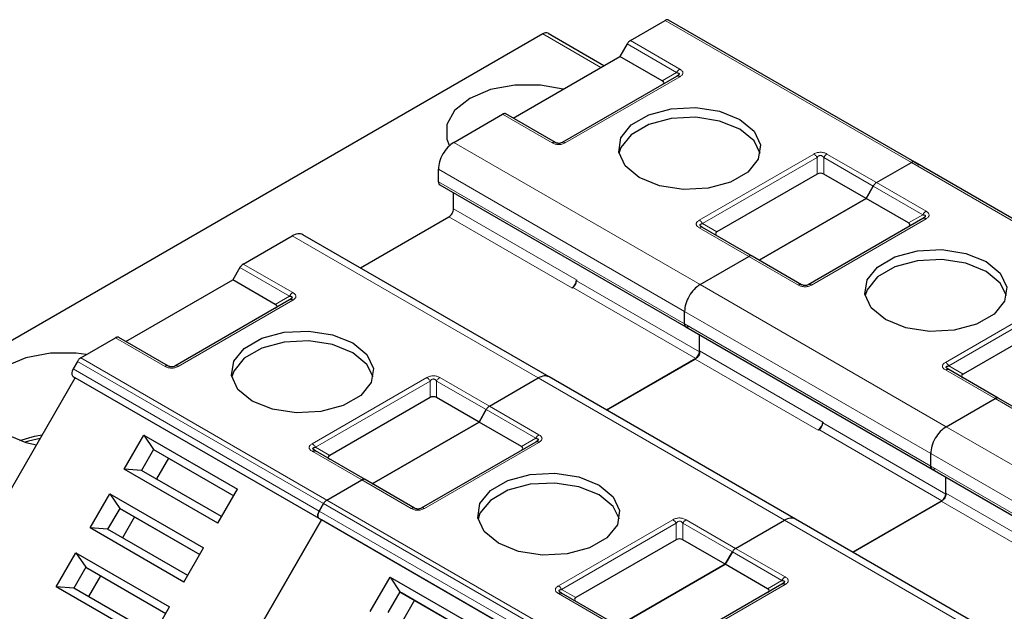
# Model space of a CAD drawing. Header units: millimetres. Extents: x 5 to 418, y 2 to 292.
# Tile 31 of 53: x 247.48 to 259.47, y 132.48 to 139.69. Entities that reach past the tile are written whole.
import ezdxf

# ---------------------------------------------------------------- set-up
doc = ezdxf.new("R2010")
doc.units = ezdxf.units.MM

msp = doc.modelspace()

# ---------------------------------------------------------------- linework, layer by layer
at = {"color": 7, "linetype": 'Continuous', "lineweight": 25}
for p, q in [((254.9166, 139.4322), (255.3411, 139.6773)), ((258.3793, 137.9504), (255.3811, 139.6812)), ((253.8496, 139.5127), (245.9429, 134.9482)), ((253.9163, 139.5193), (254.5956, 139.1271)), ((254.8766, 139.3899), (254.7894, 139.239)), ((253.4884, 138.4879), (254.7894, 139.239)), ((255.3057, 138.941), (254.7894, 139.239)), ((255.48, 138.9954), (254.0846, 138.1899)), ((255.4917, 139.0029), (255.4837, 138.9972)), ((252.7671, 138.1913), (253.3612, 138.5343)), ((254.0046, 138.1899), (253.4012, 138.5382)), ((257.9147, 137.7014), (258.3393, 137.9465)), ((257.9147, 137.7014), (258.3393, 137.9465)), ((258.3793, 137.9504), (258.4322, 137.9199)), ((261.3774, 136.2196), (258.3793, 137.9504)), ((252.5786, 137.7123), (252.5786, 137.8647)), ((257.1913, 137.8063), (255.9702, 137.1013)), ((257.7876, 137.5082), (257.2713, 137.8063)), ((252.5951, 137.6757), (255.5933, 135.9449)), ((257.7876, 137.5082), (257.8747, 137.6592)), ((257.8747, 137.6592), (257.7876, 137.5082)), ((252.7624, 137.3829), (252.7624, 137.5791)), ((257.7876, 137.5082), (256.4865, 136.7571)), ((256.4865, 136.7571), (257.7876, 137.5082)), ((258.3038, 137.2102), (257.7876, 137.5082)), ((251.6291, 136.6634), (252.7058, 137.285)), ((258.4781, 137.2646), (257.0828, 136.4591)), ((258.4898, 137.2721), (258.4819, 137.2664)), ((253.9281, 135.3362), (250.93, 137.067)), ((256.3994, 136.8075), (255.796, 137.1558)), ((250.2025, 136.7108), (250.7967, 137.0538)), ((255.7653, 136.4605), (256.3594, 136.8035)), ((255.7653, 136.4605), (256.3594, 136.8035)), ((257.0028, 136.4591), (256.3994, 136.8075)), ((250.1625, 136.6686), (250.0754, 136.5177)), ((248.7743, 135.7666), (250.0754, 136.5177)), ((250.5917, 136.2196), (250.0754, 136.5177)), ((254.2615, 136.5175), (254.2615, 136.5067)), ((254.2049, 136.4196), (254.2143, 136.425)), ((250.7659, 136.2741), (249.3706, 135.4685)), ((255.5767, 135.9815), (255.5767, 136.1339)), ((255.5767, 135.9815), (255.5767, 136.1339)), ((260.1895, 136.0755), (258.9684, 135.3706)), ((255.5933, 135.9449), (258.5914, 134.2141)), ((248.2226, 135.5678), (248.6472, 135.8129)), ((249.2906, 135.4685), (248.6872, 135.8169)), ((255.7605, 135.6413), (255.7605, 135.8483)), ((255.7605, 135.6522), (255.7605, 135.8483)), ((248.1826, 135.5256), (248.1297, 135.434)), ((255.7134, 135.5596), (254.6273, 134.9326)), ((254.6273, 134.9326), (255.704, 135.5542)), ((259.3975, 135.0767), (258.7941, 135.425)), ((246.4897, 132.4394), (248.1564, 135.3262)), ((248.1297, 135.3416), (248.1564, 135.3262)), ((251.1545, 133.5954), (248.1564, 135.3262)), ((253.2007, 134.98), (253.7948, 135.323)), ((253.2007, 134.98), (253.7948, 135.323)), ((256.9262, 133.6054), (253.9281, 135.3362)), ((252.4773, 135.0849), (251.2562, 134.38)), ((253.0735, 134.7869), (252.5573, 135.0849)), ((258.7634, 134.7297), (259.3575, 135.0727)), ((258.7634, 134.7297), (259.3575, 135.0727)), ((260.0009, 134.7283), (259.3975, 135.0767)), ((253.0735, 134.7869), (253.1607, 134.9378)), ((253.1607, 134.9378), (253.0735, 134.7869)), ((253.0735, 134.7869), (251.7725, 134.0358)), ((251.7725, 134.0358), (253.0735, 134.7869)), ((253.5898, 134.4888), (253.0735, 134.7869)), ((257.2596, 134.7868), (257.2596, 134.7759)), ((257.203, 134.6888), (257.2125, 134.6942)), ((248.7518, 134.2128), (248.9918, 134.6283)), ((248.9918, 134.6283), (250.1325, 133.9698)), ((248.9918, 134.6283), (249.1111, 134.4518)), ((253.7641, 134.5433), (252.3687, 133.7378)), ((249.1111, 134.4518), (248.9644, 134.1977)), ((249.1111, 134.4518), (250.0858, 133.889)), ((249.1111, 134.4518), (249.1377, 134.4364)), ((249.1377, 134.4364), (250.0858, 133.889)), ((251.0782, 134.4362), (251.0702, 134.4419)), ((251.6853, 134.0861), (251.0819, 134.4344)), ((249.2911, 134.3478), (249.1444, 134.0938)), ((258.5748, 134.2507), (258.5748, 134.4031)), ((258.5748, 134.2507), (258.5748, 134.4031)), ((249.8925, 133.5543), (248.7518, 134.2128)), ((248.9644, 134.1977), (248.7518, 134.2128)), ((249.9391, 133.635), (248.9644, 134.1977)), ((258.5914, 134.2141), (261.5895, 132.4833)), ((251.2208, 133.8371), (251.6453, 134.0821)), ((251.2208, 133.8371), (251.6453, 134.0821)), ((252.2887, 133.7378), (251.6853, 134.0861)), ((258.7587, 133.9105), (258.7587, 134.1175)), ((258.7587, 133.9214), (258.7587, 134.1175)), ((249.8925, 133.5543), (250.1325, 133.9698)), ((248.3385, 133.4969), (248.5784, 133.9124)), ((248.5784, 133.9124), (249.7191, 133.2539)), ((248.5784, 133.9124), (248.6977, 133.7358)), ((258.7115, 133.8288), (257.6254, 133.2018)), ((257.6254, 133.2018), (258.7021, 133.8234)), ((248.6977, 133.7358), (248.5511, 133.4818)), ((248.6977, 133.7358), (249.6725, 133.1731)), ((248.6977, 133.7358), (248.7244, 133.7204)), ((248.7244, 133.7204), (249.6725, 133.1731)), ((251.1279, 133.7032), (251.1808, 133.7948)), ((251.1808, 133.7948), (251.1279, 133.7032)), ((248.8777, 133.6319), (248.7311, 133.3779)), ((251.1545, 133.5954), (249.4879, 130.7087)), ((249.4879, 130.7087), (251.1545, 133.5954)), ((251.1279, 133.6108), (251.1545, 133.5954)), ((251.1279, 133.6108), (251.1545, 133.5954)), ((254.1527, 131.8646), (251.1545, 133.5954)), ((256.1988, 133.2492), (256.7929, 133.5922)), ((256.1988, 133.2492), (256.7929, 133.5922)), ((259.9244, 131.8746), (256.9262, 133.6054)), ((249.4792, 132.8383), (248.3385, 133.4969)), ((248.5511, 133.4818), (248.3385, 133.4969)), ((249.5258, 132.9191), (248.5511, 133.4818)), ((255.4754, 133.3541), (254.2543, 132.6492)), ((256.0717, 133.0561), (255.5554, 133.3541)), ((249.4792, 132.8383), (249.7191, 133.2539)), ((247.9252, 132.7809), (248.1651, 133.1965)), ((248.1651, 133.1965), (249.3058, 132.538)), ((248.1651, 133.1965), (248.2844, 133.0199)), ((256.0717, 133.0561), (256.1588, 133.207)), ((256.1588, 133.207), (256.0717, 133.0561)), ((248.2844, 133.0199), (248.1377, 132.7659)), ((248.2844, 133.0199), (249.2591, 132.4572)), ((248.2844, 133.0199), (248.3111, 133.0045)), ((248.3111, 133.0045), (249.2591, 132.4572)), ((256.0717, 133.0561), (254.7706, 132.305)), ((254.7706, 132.305), (256.0717, 133.0561)), ((256.5879, 132.7581), (256.0717, 133.0561)), ((248.4644, 132.916), (248.3178, 132.662)), ((251.75, 132.482), (251.9899, 132.8976)), ((251.9899, 132.8976), (253.1306, 132.239)), ((251.9899, 132.8976), (252.1092, 132.721)), ((249.0659, 132.1224), (247.9252, 132.7809)), ((248.1377, 132.7659), (247.9252, 132.7809)), ((249.1125, 132.2032), (248.1377, 132.7659)), ((256.7622, 132.8125), (255.3669, 132.007)), ((252.1092, 132.721), (251.9625, 132.4669)), ((252.1092, 132.721), (253.0839, 132.1583)), ((252.1092, 132.721), (252.1359, 132.7056)), ((252.1359, 132.7056), (253.0839, 132.1583)), ((254.0763, 132.7054), (254.0683, 132.7111)), ((254.6835, 132.3553), (254.0801, 132.7036)), ((249.0659, 132.1224), (249.3058, 132.538)), ((252.2892, 132.617), (252.1425, 132.363))]:
    msp.add_line(p, q, dxfattribs=at)
at = {"color": 7, "linetype": 'Continuous', "lineweight": 18}
for p, q in [((258.3393, 137.9465), (255.3411, 139.6773)), ((254.5566, 139.1046), (253.8496, 139.5127)), ((254.8766, 139.3899), (255.48, 139.0416)), ((254.9166, 139.4322), (255.52, 139.0838)), ((255.52, 138.9915), (254.1246, 138.1859)), ((255.3057, 138.941), (255.48, 139.0416)), ((253.9646, 138.1859), (253.3612, 138.5343)), ((252.7671, 138.1913), (255.7653, 136.4605)), ((255.756, 137.2442), (257.1513, 138.0497)), ((257.3113, 138.0497), (257.9147, 137.7014)), ((255.796, 137.202), (257.1913, 138.0075)), ((257.1913, 137.8063), (257.1913, 138.0075)), ((257.2713, 138.0075), (257.8747, 137.6592)), ((257.2713, 138.0075), (257.2713, 137.8063)), ((261.3374, 136.2157), (258.3393, 137.9465)), ((252.5786, 137.8647), (255.5767, 136.1339)), ((255.5767, 135.9815), (252.5786, 137.7123)), ((257.8747, 137.6592), (258.4781, 137.3108)), ((257.9147, 137.7014), (258.5181, 137.3531)), ((252.7624, 137.3829), (254.2615, 136.5175)), ((258.3038, 137.2102), (258.4781, 137.3108)), ((252.7058, 137.285), (254.2049, 136.4196)), ((255.796, 137.202), (255.9702, 137.1013)), ((258.5181, 137.2607), (257.1228, 136.4552)), ((256.3594, 136.8035), (255.756, 137.1518)), ((253.7948, 135.323), (250.7967, 137.0538)), ((250.2025, 136.7108), (250.8059, 136.3625)), ((256.9628, 136.4552), (256.3594, 136.8035)), ((250.1625, 136.6686), (250.7659, 136.3203)), ((254.2615, 136.5067), (255.7605, 135.6413)), ((255.7653, 136.4605), (258.7634, 134.7297)), ((254.2143, 136.425), (255.7134, 135.5596)), ((250.8059, 136.2701), (249.4106, 135.4646)), ((250.5917, 136.2196), (250.7659, 136.3203)), ((258.7541, 135.5134), (260.1495, 136.3189)), ((258.7941, 135.4712), (260.1895, 136.2767)), ((255.5767, 136.1339), (258.5748, 134.4031)), ((258.5748, 134.2507), (255.5767, 135.9815)), ((249.2506, 135.4646), (248.6472, 135.8129)), ((255.7605, 135.6522), (257.2596, 134.7868)), ((248.1826, 135.5256), (251.1808, 133.7948)), ((248.2226, 135.5678), (251.2208, 133.8371)), ((255.704, 135.5542), (257.203, 134.6888)), ((248.1297, 135.434), (251.1279, 133.7032)), ((259.3575, 135.0727), (258.7541, 135.421)), ((258.7941, 135.4712), (258.9684, 135.3706)), ((251.1279, 133.6108), (248.1297, 135.3416)), ((251.0419, 134.5228), (252.4373, 135.3284)), ((251.0819, 134.4806), (252.4773, 135.2861)), ((252.4773, 135.0849), (252.4773, 135.2861)), ((252.5573, 135.2861), (253.1607, 134.9378)), ((252.5573, 135.2861), (252.5573, 135.0849)), ((252.5973, 135.3284), (253.2007, 134.98)), ((256.7929, 133.5922), (253.7948, 135.323)), ((259.9609, 134.7244), (259.3575, 135.0727)), ((253.1607, 134.9378), (253.7641, 134.5895)), ((253.2007, 134.98), (253.8041, 134.6317)), ((257.2125, 134.6942), (258.7115, 133.8288)), ((257.2596, 134.7759), (258.7587, 133.9105)), ((258.7634, 134.7297), (261.7615, 132.999)), ((253.8041, 134.5393), (252.4087, 133.7338)), ((253.5898, 134.4888), (253.7641, 134.5895)), ((251.6453, 134.0821), (251.0419, 134.4305)), ((251.0819, 134.4806), (251.2562, 134.38)), ((258.5748, 134.4031), (261.573, 132.6724)), ((261.573, 132.5199), (258.5748, 134.2507)), ((252.2487, 133.7338), (251.6453, 134.0821)), ((251.2208, 133.8371), (254.2189, 132.1063)), ((258.7021, 133.8234), (260.2012, 132.958)), ((258.7587, 133.9214), (260.2577, 133.056)), ((251.1279, 133.7032), (254.126, 131.9724)), ((251.1808, 133.7948), (254.1789, 132.064)), ((254.126, 131.88), (251.1279, 133.6108)), ((254.0401, 132.7921), (255.4354, 133.5976)), ((255.5954, 133.5976), (256.1988, 133.2492)), ((259.7911, 131.8614), (256.7929, 133.5922)), ((254.0801, 132.7498), (255.4754, 133.5554)), ((255.4754, 133.3541), (255.4754, 133.5554)), ((255.5554, 133.5554), (256.1588, 133.207)), ((255.5554, 133.5554), (255.5554, 133.3541)), ((256.1988, 133.2492), (256.8022, 132.9009)), ((256.1588, 133.207), (256.7622, 132.8587)), ((256.5879, 132.7581), (256.7622, 132.8587)), ((254.0801, 132.7498), (254.2543, 132.6492)), ((256.8022, 132.8085), (255.4069, 132.003)), ((254.6435, 132.3514), (254.0401, 132.6997))]:
    msp.add_line(p, q, dxfattribs=at)
at = {"color": 7, "linetype": 'Continuous', "lineweight": 25, "flags": 128}
for points in [[(254.0982, 138.84), (253.8239, 138.8892), (253.5111, 138.8892), (253.2135, 138.8333), (252.9604, 138.7272), (252.7765, 138.5811), (252.6798, 138.4093), (252.6798, 138.2287), (252.7084, 138.1557)], [(255.0252, 137.7641), (254.8525, 137.9064), (254.7746, 138.0742), (254.8008, 138.2473), (254.928, 138.4048), (255.1409, 138.5277), (255.4137, 138.6011), (255.7135, 138.6162), (256.0042, 138.5713), (256.2508, 138.4716)], [(256.2508, 138.3519), (256.0042, 138.4515), (255.7135, 138.4965), (255.4137, 138.4813), (255.1409, 138.4079), (254.928, 138.285), (254.8008, 138.1276), (254.7775, 138.058)], [(256.2508, 138.4716), (256.4234, 138.3293), (256.5013, 138.1614), (256.4751, 137.9883), (256.3479, 137.8309), (256.1351, 137.708), (255.8623, 137.6346), (255.5624, 137.6194), (255.2717, 137.6644), (255.0252, 137.7641)], [(256.4984, 138.058), (256.4234, 138.2095), (256.2508, 138.3519)], [(258.0233, 136.0333), (257.8506, 136.1756), (257.7727, 136.3434), (257.799, 136.5165), (257.9262, 136.674), (258.139, 136.7969), (258.4118, 136.8703), (258.7116, 136.8855), (259.0024, 136.8405), (259.2489, 136.7408)], [(259.2489, 136.6211), (259.0024, 136.7207), (258.7116, 136.7657), (258.4118, 136.7506), (258.139, 136.6771), (257.9262, 136.5543), (257.799, 136.3968), (257.7757, 136.3272)], [(259.2489, 136.7408), (259.4216, 136.5985), (259.4995, 136.4307), (259.4732, 136.2576), (259.346, 136.1001), (259.1332, 135.9772), (258.8604, 135.9038), (258.5606, 135.8886), (258.2698, 135.9336), (258.0233, 136.0333)], [(259.4965, 136.3272), (259.4216, 136.4787), (259.2489, 136.6211)], [(250.3111, 135.0427), (250.1385, 135.185), (250.0606, 135.3529), (250.0868, 135.526), (250.214, 135.6834), (250.4268, 135.8063), (250.6996, 135.8797), (250.9995, 135.8949), (251.2902, 135.8499), (251.5368, 135.7503)], [(251.5368, 135.6305), (251.2902, 135.7302), (250.9995, 135.7751), (250.6996, 135.76), (250.4268, 135.6866), (250.214, 135.5637), (250.0868, 135.4062), (250.0635, 135.3366)], [(251.5368, 135.7503), (251.7094, 135.6079), (251.7873, 135.4401), (251.7611, 135.267), (251.6339, 135.1095), (251.421, 134.9866), (251.1482, 134.9132), (250.8484, 134.8981), (250.5577, 134.943), (250.3111, 135.0427)], [(248.2912, 135.6074), (248.1671, 135.6235), (247.8542, 135.6235), (247.5567, 135.5677), (247.3035, 135.4615), (247.1196, 135.3154), (247.023, 135.1437), (247.023, 134.963), (247.1196, 134.7913), (247.3035, 134.6451), (247.5567, 134.539), (247.6839, 134.5077)], [(251.7844, 135.3366), (251.7094, 135.4882), (251.5368, 135.6305)], [(247.4817, 134.5634), (247.6591, 134.6139), (247.7554, 134.6317)], [(247.7298, 134.5873), (247.5873, 134.5537), (247.5482, 134.5415)], [(253.3092, 133.3119), (253.1366, 133.4542), (253.0587, 133.6221), (253.0849, 133.7952), (253.2121, 133.9527), (253.425, 134.0755), (253.6978, 134.149), (253.9976, 134.1641), (254.2883, 134.1191), (254.5349, 134.0195)], [(254.5349, 133.8997), (254.2883, 133.9994), (253.9976, 134.0443), (253.6978, 134.0292), (253.425, 133.9558), (253.2121, 133.8329), (253.0849, 133.6754), (253.0616, 133.6058)], [(254.5349, 134.0195), (254.7075, 133.8771), (254.7854, 133.7093), (254.7592, 133.5362), (254.632, 133.3787), (254.4192, 133.2559), (254.1464, 133.1824), (253.8465, 133.1673), (253.5558, 133.2122), (253.3092, 133.3119)], [(254.7825, 133.6058), (254.7075, 133.7574), (254.5349, 133.8997)]]:
    msp.add_lwpolyline(points, dxfattribs=at)
at = {"color": 7, "linetype": 'Continuous', "lineweight": 25}
for centre, radius, start, end in [((253.8887, 139.4582), 0.0671, 65.68605, 125.61817), ((254.1387, 136.5231), 0.1229, 302.60548, 357.39452), ((254.1591, 136.5113), 0.1025, 302.60548, 357.39452), ((257.1368, 134.7923), 0.1229, 302.60548, 357.39452), ((257.1573, 134.7805), 0.1025, 302.60548, 357.39452)]:
    msp.add_arc(centre, radius, start, end, dxfattribs=at)
at = {"color": 7, "linetype": 'Continuous', "lineweight": 18}
for centre, radius, start, end in [((255.7794, 137.1191), 0.0402, 65.68605, 125.61817), ((250.867, 136.2646), 0.1154, 121.95467, 151.14439), ((258.7775, 135.3883), 0.0402, 65.68605, 125.61817), ((253.8652, 134.5338), 0.1154, 121.95467, 151.14439), ((256.8633, 132.803), 0.1154, 121.95467, 151.14439)]:
    msp.add_arc(centre, radius, start, end, dxfattribs=at)
at = {"color": 7, "linetype": 'Continuous', "lineweight": 25}
for centre, major_axis, ratio, start_param, end_param in [((255.1857, 138.9179), (0.1386, 0), 0.3332972, 5.7595865, 6.8067841), ((257.2313, 137.737), (0.08, 0), 0.9998916, 1.0471975, 2.0943951), ((258.1838, 137.1871), (0.1386, 0), 0.3332972, 5.7595865, 6.8067841), ((256.0902, 137.0783), (0.1386, 0), 0.3332972, 2.6179939, 3.6651914), ((250.4717, 136.1965), (0.1386, 0), 0.3332972, 5.7595865, 6.8067841), ((259.0884, 135.3475), (0.1386, 0), 0.3332972, 2.6179939, 3.6651914), ((252.5173, 135.0156), (0.08, 0), 0.9998916, 1.0471975, 2.0943951), ((253.4698, 134.4658), (0.1386, 0), 0.3332972, 5.7595865, 6.8067841), ((251.3762, 134.3569), (0.1386, 0), 0.3332972, 2.6179939, 3.6651915), ((255.5154, 133.2848), (0.08, 0), 0.9998916, 1.0471975, 2.0943951), ((256.4679, 132.735), (0.1386, 0), 0.3332972, 5.7595865, 6.8067841), ((254.3743, 132.6261), (0.1386, 0), 0.3332972, 2.6179939, 3.6651915)]:
    msp.add_ellipse(centre, major_axis=major_axis, ratio=ratio, start_param=start_param, end_param=end_param, dxfattribs=at)
for points in [[(255.3811, 139.6812), (255.3784, 139.6825), (255.3728, 139.685), (255.3629, 139.6852), (255.3522, 139.6829), (255.3448, 139.6792), (255.3411, 139.6773)], [(254.9166, 139.4322), (254.9129, 139.4298), (254.9055, 139.425), (254.8948, 139.415), (254.8849, 139.4033), (254.8794, 139.3944), (254.8766, 139.3899)], [(255.52, 138.9915), (255.5163, 138.9934), (255.5089, 138.9972), (255.4982, 138.9994), (255.4883, 138.9992), (255.4828, 138.9967), (255.48, 138.9954)], [(253.4012, 138.5382), (253.3985, 138.5395), (253.3929, 138.542), (253.383, 138.5422), (253.3723, 138.54), (253.3649, 138.5362), (253.3612, 138.5343)], [(252.7671, 138.1913), (252.7424, 138.1738), (252.693, 138.1387), (252.6307, 138.0524), (252.5871, 137.9552), (252.5814, 137.8949), (252.5786, 137.8647)], [(258.3793, 137.9504), (258.3765, 137.9517), (258.371, 137.9542), (258.361, 137.9544), (258.3504, 137.9522), (258.343, 137.9484), (258.3393, 137.9465)], [(258.3793, 137.9504), (258.3765, 137.9517), (258.371, 137.9542), (258.361, 137.9544), (258.3504, 137.9522), (258.343, 137.9484), (258.3393, 137.9465)], [(257.9147, 137.7014), (257.911, 137.699), (257.9036, 137.6942), (257.893, 137.6842), (257.883, 137.6725), (257.8775, 137.6636), (257.8747, 137.6592)], [(257.9147, 137.7014), (257.911, 137.699), (257.9036, 137.6942), (257.893, 137.6842), (257.883, 137.6725), (257.8775, 137.6636), (257.8747, 137.6592)], [(252.7058, 137.285), (252.7133, 137.2902), (252.7281, 137.3007), (252.7468, 137.3266), (252.7599, 137.3558), (252.7616, 137.3739), (252.7624, 137.3829)], [(258.5181, 137.2607), (258.5144, 137.2626), (258.507, 137.2664), (258.4964, 137.2686), (258.4864, 137.2684), (258.4809, 137.2659), (258.4781, 137.2646)], [(250.2025, 136.7108), (250.1988, 136.7084), (250.1914, 136.7037), (250.1808, 136.6936), (250.1708, 136.6819), (250.1653, 136.673), (250.1625, 136.6686)], [(256.3994, 136.8075), (256.3966, 136.8087), (256.3911, 136.8112), (256.3811, 136.8114), (256.3705, 136.8092), (256.3631, 136.8054), (256.3594, 136.8035)], [(256.3994, 136.8075), (256.3966, 136.8087), (256.3911, 136.8112), (256.3811, 136.8114), (256.3705, 136.8092), (256.3631, 136.8054), (256.3594, 136.8035)], [(255.7653, 136.4605), (255.7405, 136.443), (255.6911, 136.4079), (255.6288, 136.3216), (255.5852, 136.2244), (255.5795, 136.1641), (255.5767, 136.1339)], [(255.7653, 136.4605), (255.7405, 136.443), (255.6911, 136.4079), (255.6288, 136.3216), (255.5852, 136.2244), (255.5795, 136.1641), (255.5767, 136.1339)], [(250.8059, 136.2701), (250.8022, 136.272), (250.7948, 136.2758), (250.7842, 136.278), (250.7742, 136.2778), (250.7687, 136.2753), (250.7659, 136.2741)], [(255.6333, 135.9488), (255.6259, 135.9455), (255.611, 135.9389), (255.5923, 135.9433), (255.5792, 135.9573), (255.5775, 135.9734), (255.5767, 135.9815)], [(248.6872, 135.8169), (248.6844, 135.8181), (248.6789, 135.8207), (248.669, 135.8209), (248.6583, 135.8186), (248.6509, 135.8148), (248.6472, 135.8129)], [(255.704, 135.5542), (255.7114, 135.5594), (255.7262, 135.57), (255.7449, 135.5959), (255.758, 135.625), (255.7597, 135.6431), (255.7605, 135.6522)], [(255.7605, 135.6413), (255.7598, 135.6337), (255.7584, 135.6186), (255.7475, 135.5944), (255.7319, 135.5728), (255.7196, 135.564), (255.7134, 135.5596)], [(248.2226, 135.5678), (248.2189, 135.5655), (248.2115, 135.5607), (248.2009, 135.5506), (248.1909, 135.539), (248.1854, 135.5301), (248.1826, 135.5256)], [(248.1297, 135.434), (248.1251, 135.4246), (248.1158, 135.4057), (248.1118, 135.3775), (248.1158, 135.3538), (248.1251, 135.3457), (248.1297, 135.3416)], [(259.3975, 135.0767), (259.3947, 135.0779), (259.3892, 135.0804), (259.3793, 135.0806), (259.3686, 135.0784), (259.3612, 135.0746), (259.3575, 135.0727)], [(259.3975, 135.0767), (259.3947, 135.0779), (259.3892, 135.0804), (259.3793, 135.0806), (259.3686, 135.0784), (259.3612, 135.0746), (259.3575, 135.0727)], [(253.2007, 134.98), (253.197, 134.9776), (253.1896, 134.9729), (253.1789, 134.9628), (253.169, 134.9512), (253.1634, 134.9423), (253.1607, 134.9378)], [(253.2007, 134.98), (253.197, 134.9776), (253.1896, 134.9729), (253.1789, 134.9628), (253.169, 134.9512), (253.1634, 134.9423), (253.1607, 134.9378)], [(258.7634, 134.7297), (258.7387, 134.7122), (258.6893, 134.6771), (258.6269, 134.5908), (258.5833, 134.4936), (258.5777, 134.4333), (258.5748, 134.4031)], [(258.7634, 134.7297), (258.7387, 134.7122), (258.6893, 134.6771), (258.6269, 134.5908), (258.5833, 134.4936), (258.5777, 134.4333), (258.5748, 134.4031)], [(253.8041, 134.5393), (253.8004, 134.5412), (253.793, 134.545), (253.7823, 134.5473), (253.7724, 134.5471), (253.7668, 134.5445), (253.7641, 134.5433)], [(251.0419, 134.4305), (251.0456, 134.4324), (251.053, 134.4362), (251.0637, 134.4384), (251.0736, 134.4382), (251.0792, 134.4357), (251.0819, 134.4344)], [(258.6314, 134.2181), (258.624, 134.2148), (258.6092, 134.2082), (258.5905, 134.2125), (258.5774, 134.2265), (258.5757, 134.2427), (258.5748, 134.2507)], [(251.6853, 134.0861), (251.6826, 134.0874), (251.677, 134.0899), (251.6671, 134.0901), (251.6564, 134.0878), (251.649, 134.084), (251.6453, 134.0821)], [(251.6853, 134.0861), (251.6826, 134.0874), (251.677, 134.0899), (251.6671, 134.0901), (251.6564, 134.0878), (251.649, 134.084), (251.6453, 134.0821)], [(251.2208, 133.8371), (251.2171, 133.8347), (251.2097, 133.8299), (251.199, 133.8199), (251.1891, 133.8082), (251.1835, 133.7993), (251.1808, 133.7948)], [(251.2208, 133.8371), (251.2171, 133.8347), (251.2097, 133.8299), (251.199, 133.8199), (251.1891, 133.8082), (251.1835, 133.7993), (251.1808, 133.7948)], [(258.7021, 133.8234), (258.7095, 133.8286), (258.7243, 133.8392), (258.743, 133.8651), (258.7561, 133.8942), (258.7578, 133.9123), (258.7587, 133.9214)], [(258.7587, 133.9105), (258.758, 133.9029), (258.7566, 133.8879), (258.7456, 133.8636), (258.7301, 133.842), (258.7177, 133.8332), (258.7115, 133.8288)], [(251.1279, 133.6108), (251.1232, 133.6149), (251.114, 133.623), (251.11, 133.6467), (251.114, 133.6749), (251.1232, 133.6938), (251.1279, 133.7032)], [(251.1279, 133.7032), (251.1232, 133.6938), (251.114, 133.6749), (251.11, 133.6467), (251.114, 133.623), (251.1232, 133.6149), (251.1279, 133.6108)], [(256.1988, 133.2492), (256.1951, 133.2469), (256.1877, 133.2421), (256.177, 133.232), (256.1671, 133.2204), (256.1616, 133.2115), (256.1588, 133.207)], [(256.1988, 133.2492), (256.1951, 133.2469), (256.1877, 133.2421), (256.177, 133.232), (256.1671, 133.2204), (256.1616, 133.2115), (256.1588, 133.207)], [(256.8022, 132.8085), (256.7985, 132.8104), (256.7911, 132.8142), (256.7804, 132.8165), (256.7705, 132.8163), (256.765, 132.8138), (256.7622, 132.8125)], [(254.0401, 132.6997), (254.0438, 132.7016), (254.0512, 132.7054), (254.0618, 132.7076), (254.0718, 132.7074), (254.0773, 132.7049), (254.0801, 132.7036)]]:
    msp.add_open_spline(points, degree=3, dxfattribs=at)
at = {"color": 7, "linetype": 'Continuous', "lineweight": 18}
for points in [[(255.52, 139.0838), (255.5163, 139.0815), (255.5089, 139.0767), (255.4982, 139.0666), (255.4883, 139.055), (255.4828, 139.0461), (255.48, 139.0416)], [(254.0046, 138.1899), (254.0019, 138.1912), (253.9963, 138.1937), (253.9864, 138.1939), (253.9757, 138.1916), (253.9683, 138.1878), (253.9646, 138.1859)], [(254.1246, 138.1859), (254.1209, 138.1878), (254.1135, 138.1916), (254.1029, 138.1939), (254.0929, 138.1937), (254.0874, 138.1912), (254.0846, 138.1899)], [(257.1513, 138.0497), (257.155, 138.0473), (257.1624, 138.0426), (257.1731, 138.0325), (257.183, 138.0208), (257.1886, 138.0119), (257.1913, 138.0075)], [(257.2713, 138.0075), (257.2741, 138.0119), (257.2796, 138.0208), (257.2896, 138.0325), (257.3002, 138.0426), (257.3076, 138.0473), (257.3113, 138.0497)], [(258.5181, 137.3531), (258.5144, 137.3507), (258.507, 137.3459), (258.4964, 137.3359), (258.4864, 137.3242), (258.4809, 137.3153), (258.4781, 137.3108)], [(255.756, 137.2442), (255.7597, 137.2418), (255.7671, 137.2371), (255.7777, 137.227), (255.7877, 137.2153), (255.7932, 137.2064), (255.796, 137.202)], [(257.0028, 136.4591), (257, 136.4604), (256.9945, 136.4629), (256.9845, 136.4631), (256.9739, 136.4609), (256.9665, 136.4571), (256.9628, 136.4552)], [(257.1228, 136.4552), (257.1191, 136.4571), (257.1117, 136.4609), (257.101, 136.4631), (257.0911, 136.4629), (257.0855, 136.4604), (257.0828, 136.4591)], [(258.7541, 135.5134), (258.7578, 135.511), (258.7652, 135.5063), (258.7759, 135.4962), (258.7858, 135.4845), (258.7913, 135.4756), (258.7941, 135.4712)], [(249.2906, 135.4685), (249.2878, 135.4698), (249.2823, 135.4723), (249.2724, 135.4725), (249.2617, 135.4703), (249.2543, 135.4665), (249.2506, 135.4646)], [(249.4106, 135.4646), (249.4069, 135.4665), (249.3995, 135.4703), (249.3888, 135.4725), (249.3789, 135.4723), (249.3734, 135.4698), (249.3706, 135.4685)], [(252.4373, 135.3284), (252.441, 135.326), (252.4484, 135.3212), (252.459, 135.3112), (252.469, 135.2995), (252.4745, 135.2906), (252.4773, 135.2861)], [(252.5573, 135.2861), (252.56, 135.2906), (252.5656, 135.2995), (252.5755, 135.3112), (252.5862, 135.3212), (252.5936, 135.326), (252.5973, 135.3284)], [(251.0419, 134.5228), (251.0456, 134.5205), (251.053, 134.5157), (251.0637, 134.5056), (251.0736, 134.494), (251.0792, 134.4851), (251.0819, 134.4806)], [(252.2887, 133.7378), (252.286, 133.739), (252.2804, 133.7415), (252.2705, 133.7417), (252.2598, 133.7395), (252.2524, 133.7357), (252.2487, 133.7338)], [(252.4087, 133.7338), (252.405, 133.7357), (252.3976, 133.7395), (252.3869, 133.7417), (252.377, 133.7415), (252.3715, 133.739), (252.3687, 133.7378)], [(255.4354, 133.5976), (255.4391, 133.5952), (255.4465, 133.5904), (255.4572, 133.5804), (255.4671, 133.5687), (255.4726, 133.5598), (255.4754, 133.5554)], [(255.5554, 133.5554), (255.5582, 133.5598), (255.5637, 133.5687), (255.5736, 133.5804), (255.5843, 133.5904), (255.5917, 133.5952), (255.5954, 133.5976)], [(254.0401, 132.7921), (254.0438, 132.7897), (254.0512, 132.7849), (254.0618, 132.7749), (254.0718, 132.7632), (254.0773, 132.7543), (254.0801, 132.7498)]]:
    msp.add_open_spline(points, degree=3, dxfattribs=at)
at = {"color": 7, "linetype": 'Continuous', "lineweight": 25}
for points, knots in [([(255.48, 139.0416), (255.4886, 139.0404), (255.5007, 139.0387), (255.51, 139.0312), (255.5114, 139.0244), (255.5084, 139.0173), (255.4987, 139.007), (255.4877, 139.0002), (255.48, 138.9954)], [0, 0, 0, 0, 0.2915567, 0.4094353, 0.5237228, 0.6250088, 0.734944, 1, 1, 1, 1]), ([(254.0846, 138.1899), (254.079, 138.187), (254.0711, 138.1829), (254.0546, 138.1795), (254.0424, 138.1789), (254.031, 138.1801), (254.017, 138.1835), (254.0097, 138.1873), (254.0046, 138.1899)], [0, 0, 0, 0, 0.29155666, 0.40943532, 0.52372283, 0.62500884, 0.73494402, 1, 1, 1, 1]), ([(252.5786, 137.7123), (252.5795, 137.7045), (252.5815, 137.6889), (252.589, 137.6769), (252.5951, 137.6757), (252.5951, 137.6757)], [0, 0, 0, 0, 0.4999489, 0.9998979, 1, 1, 1, 1]), ([(258.4781, 137.3108), (258.4867, 137.3096), (258.4988, 137.3079), (258.5082, 137.3004), (258.5095, 137.2936), (258.5066, 137.2865), (258.4968, 137.2762), (258.4859, 137.2694), (258.4781, 137.2646)], [0, 0, 0, 0, 0.2915567, 0.4094353, 0.5237228, 0.6250088, 0.734944, 1, 1, 1, 1]), ([(255.796, 137.1558), (255.7875, 137.161), (255.7758, 137.1683), (255.7666, 137.1792), (255.7643, 137.186), (255.7664, 137.1918), (255.7756, 137.1986), (255.7874, 137.2006), (255.796, 137.202)], [0, 0, 0, 0, 0.28878198, 0.3996105, 0.49767765, 0.59511869, 0.70639275, 1, 1, 1, 1]), ([(250.93, 137.067), (250.9105, 137.074), (250.8716, 137.0881), (250.8216, 137.0652), (250.7967, 137.0538)], [0, 0, 0, 0, 0.4999489, 1, 1, 1, 1]), ([(255.7875, 137.1589), (255.7844, 137.161), (255.7786, 137.165), (255.7755, 137.1692), (255.7741, 137.1712)], [0, 0, 0, 0, 0.5256895, 1, 1, 1, 1]), ([(257.0828, 136.4591), (257.0771, 136.4562), (257.0692, 136.4521), (257.0527, 136.4487), (257.0406, 136.4481), (257.0291, 136.4493), (257.0151, 136.4527), (257.0079, 136.4565), (257.0028, 136.4591)], [0, 0, 0, 0, 0.29155666, 0.40943532, 0.52372283, 0.62500884, 0.73494402, 1, 1, 1, 1]), ([(250.7659, 136.3203), (250.7744, 136.3189), (250.7861, 136.3171), (250.7953, 136.3104), (250.7976, 136.3047), (250.7955, 136.2978), (250.7863, 136.2867), (250.7745, 136.2794), (250.7659, 136.2741)], [0, 0, 0, 0, 0.288782, 0.3996105, 0.4976777, 0.5951187, 0.7063928, 1, 1, 1, 1]), ([(250.7879, 136.2895), (250.7864, 136.2875), (250.7833, 136.2833), (250.7775, 136.2793), (250.7744, 136.2772)], [0, 0, 0, 0, 0.4744804, 1, 1, 1, 1]), ([(255.5767, 135.9815), (255.5777, 135.9737), (255.5796, 135.9581), (255.5871, 135.9461), (255.5933, 135.9449), (255.5933, 135.9449)], [0, 0, 0, 0, 0.4999489, 0.9998979, 1, 1, 1, 1]), ([(249.3706, 135.4685), (249.365, 135.4656), (249.357, 135.4615), (249.3405, 135.4581), (249.3284, 135.4576), (249.3169, 135.4588), (249.3029, 135.4621), (249.2957, 135.4659), (249.2906, 135.4685)], [0, 0, 0, 0, 0.29155666, 0.40943532, 0.52372283, 0.62500884, 0.73494402, 1, 1, 1, 1]), ([(258.7941, 135.425), (258.7856, 135.4302), (258.7739, 135.4375), (258.7647, 135.4484), (258.7624, 135.4552), (258.7646, 135.4611), (258.7737, 135.4678), (258.7855, 135.4698), (258.7941, 135.4712)], [0, 0, 0, 0, 0.288782, 0.3996105, 0.4976777, 0.5951187, 0.7063928, 1, 1, 1, 1]), ([(258.7856, 135.4282), (258.7826, 135.4302), (258.7768, 135.4342), (258.7737, 135.4384), (258.7722, 135.4404)], [0, 0, 0, 0, 0.52568951, 1, 1, 1, 1]), ([(253.9281, 135.3362), (253.9086, 135.3432), (253.8697, 135.3573), (253.8198, 135.3344), (253.7948, 135.323)], [0, 0, 0, 0, 0.4999489, 1, 1, 1, 1]), ([(253.9281, 135.3362), (253.9086, 135.3432), (253.8697, 135.3573), (253.8198, 135.3344), (253.7948, 135.323)], [0, 0, 0, 0, 0.4999489, 1, 1, 1, 1]), ([(253.7641, 134.5895), (253.7725, 134.5882), (253.7842, 134.5863), (253.7934, 134.5796), (253.7958, 134.5739), (253.7936, 134.567), (253.7844, 134.5559), (253.7726, 134.5486), (253.7641, 134.5433)], [0, 0, 0, 0, 0.288782, 0.3996105, 0.4976777, 0.5951187, 0.7063928, 1, 1, 1, 1]), ([(253.786, 134.5587), (253.7845, 134.5567), (253.7814, 134.5525), (253.7756, 134.5485), (253.7726, 134.5464)], [0, 0, 0, 0, 0.4744804, 1, 1, 1, 1]), ([(251.0819, 134.4344), (251.0733, 134.4397), (251.0612, 134.4472), (251.0519, 134.4587), (251.0505, 134.4659), (251.0535, 134.472), (251.0632, 134.4779), (251.0742, 134.4795), (251.0819, 134.4806)], [0, 0, 0, 0, 0.29155666, 0.40943532, 0.52372283, 0.62500884, 0.73494402, 1, 1, 1, 1]), ([(258.5748, 134.2507), (258.5758, 134.2429), (258.5777, 134.2273), (258.5853, 134.2153), (258.5914, 134.2141), (258.5914, 134.2141)], [0, 0, 0, 0, 0.4999489, 0.9998979, 1, 1, 1, 1]), ([(252.3687, 133.7378), (252.3631, 133.7348), (252.3552, 133.7307), (252.3387, 133.7274), (252.3265, 133.7268), (252.3151, 133.728), (252.3011, 133.7314), (252.2938, 133.7351), (252.2887, 133.7378)], [0, 0, 0, 0, 0.2915567, 0.4094353, 0.5237228, 0.6250088, 0.734944, 1, 1, 1, 1]), ([(256.9262, 133.6054), (256.9068, 133.6125), (256.8678, 133.6265), (256.8179, 133.6037), (256.7929, 133.5922)], [0, 0, 0, 0, 0.4999489, 1, 1, 1, 1]), ([(256.9262, 133.6054), (256.9068, 133.6125), (256.8678, 133.6265), (256.8179, 133.6037), (256.7929, 133.5922)], [0, 0, 0, 0, 0.4999489, 1, 1, 1, 1]), ([(256.7622, 132.8587), (256.7707, 132.8574), (256.7824, 132.8556), (256.7916, 132.8489), (256.7939, 132.8431), (256.7918, 132.8363), (256.7826, 132.8251), (256.7708, 132.8178), (256.7622, 132.8125)], [0, 0, 0, 0, 0.288782, 0.3996105, 0.4976777, 0.5951187, 0.7063928, 1, 1, 1, 1]), ([(254.0801, 132.7036), (254.0714, 132.7089), (254.0594, 132.7164), (254.05, 132.7279), (254.0486, 132.7352), (254.0516, 132.7413), (254.0613, 132.7471), (254.0723, 132.7487), (254.0801, 132.7498)], [0, 0, 0, 0, 0.29155666, 0.40943532, 0.52372283, 0.62500884, 0.73494402, 1, 1, 1, 1]), ([(256.7841, 132.8279), (256.7827, 132.8259), (256.7796, 132.8217), (256.7738, 132.8177), (256.7707, 132.8157)], [0, 0, 0, 0, 0.4744804, 1, 1, 1, 1])]:
    msp.add_open_spline(points, degree=3, knots=knots, dxfattribs=at)
at = {"color": 7, "linetype": 'Continuous', "lineweight": 18}
for points, knots in [([(255.52, 139.0838), (255.5312, 139.0763), (255.547, 139.0657), (255.5561, 139.0482), (255.5574, 139.0361), (255.555, 139.0241), (255.545, 139.0082), (255.5303, 138.9984), (255.52, 138.9915)], [0, 0, 0, 0, 0.2823256, 0.3956386, 0.5177703, 0.6311071, 0.7404354, 1, 1, 1, 1]), ([(254.1246, 138.1859), (254.1115, 138.1795), (254.0932, 138.1704), (254.063, 138.1651), (254.0419, 138.1643), (254.0212, 138.1657), (253.9936, 138.1715), (253.9766, 138.18), (253.9646, 138.1859)], [0, 0, 0, 0, 0.2823256, 0.3956386, 0.5177702, 0.6311071, 0.7404354, 1, 1, 1, 1]), ([(257.1513, 138.0497), (257.1644, 138.0562), (257.1828, 138.0653), (257.213, 138.0706), (257.2341, 138.0713), (257.2548, 138.0699), (257.2824, 138.0642), (257.2994, 138.0557), (257.3113, 138.0497)], [0, 0, 0, 0, 0.2823256, 0.3956386, 0.5177702, 0.6311071, 0.7404354, 1, 1, 1, 1]), ([(257.1913, 138.0075), (257.197, 138.0145), (257.2049, 138.0244), (257.2214, 138.0318), (257.2335, 138.0328), (257.245, 138.0306), (257.259, 138.0227), (257.2662, 138.0138), (257.2713, 138.0075)], [0, 0, 0, 0, 0.2915567, 0.4094353, 0.5237228, 0.6250088, 0.734944, 1, 1, 1, 1]), ([(258.5181, 137.3531), (258.5294, 137.3455), (258.5451, 137.3349), (258.5543, 137.3175), (258.5556, 137.3053), (258.5531, 137.2933), (258.5432, 137.2774), (258.5285, 137.2676), (258.5181, 137.2607)], [0, 0, 0, 0, 0.2823256, 0.3956386, 0.5177703, 0.6311071, 0.7404354, 1, 1, 1, 1]), ([(255.756, 137.1518), (255.7454, 137.1589), (255.7301, 137.1691), (255.7204, 137.186), (255.718, 137.1981), (255.7205, 137.2101), (255.73, 137.2266), (255.7453, 137.237), (255.756, 137.2442)], [0, 0, 0, 0, 0.2646181, 0.3849548, 0.5040288, 0.613968, 0.7305828, 1, 1, 1, 1]), ([(257.1228, 136.4552), (257.1097, 136.4487), (257.0913, 136.4396), (257.0611, 136.4343), (257.04, 136.4335), (257.0193, 136.435), (256.9917, 136.4407), (256.9747, 136.4492), (256.9628, 136.4552)], [0, 0, 0, 0, 0.2823256, 0.3956386, 0.5177702, 0.6311071, 0.7404354, 1, 1, 1, 1]), ([(250.8059, 136.3625), (250.8165, 136.3554), (250.8318, 136.3452), (250.8415, 136.3283), (250.8439, 136.3162), (250.8414, 136.3042), (250.8319, 136.2877), (250.8166, 136.2773), (250.8059, 136.2701)], [0, 0, 0, 0, 0.2646181, 0.3849548, 0.5040288, 0.613968, 0.7305828, 1, 1, 1, 1]), ([(258.7541, 135.421), (258.7436, 135.4281), (258.7282, 135.4384), (258.7185, 135.4552), (258.7162, 135.4673), (258.7186, 135.4793), (258.7281, 135.4959), (258.7434, 135.5062), (258.7541, 135.5134)], [0, 0, 0, 0, 0.2646181, 0.3849548, 0.5040288, 0.613968, 0.7305828, 1, 1, 1, 1]), ([(249.4106, 135.4646), (249.3975, 135.4581), (249.3791, 135.449), (249.3489, 135.4437), (249.3278, 135.443), (249.3071, 135.4444), (249.2795, 135.4501), (249.2625, 135.4586), (249.2506, 135.4646)], [0, 0, 0, 0, 0.2823256, 0.3956386, 0.5177702, 0.6311071, 0.7404354, 1, 1, 1, 1]), ([(252.4373, 135.3284), (252.4504, 135.3348), (252.4687, 135.3439), (252.4989, 135.3492), (252.52, 135.35), (252.5407, 135.3486), (252.5683, 135.3428), (252.5853, 135.3343), (252.5973, 135.3284)], [0, 0, 0, 0, 0.2823256, 0.3956386, 0.5177702, 0.6311071, 0.7404354, 1, 1, 1, 1]), ([(252.4773, 135.2861), (252.4829, 135.2932), (252.4908, 135.303), (252.5073, 135.3104), (252.5195, 135.3114), (252.5309, 135.3092), (252.5449, 135.3013), (252.5522, 135.2924), (252.5573, 135.2861)], [0, 0, 0, 0, 0.2915567, 0.4094353, 0.5237228, 0.6250088, 0.734944, 1, 1, 1, 1]), ([(253.8041, 134.6317), (253.8146, 134.6246), (253.83, 134.6144), (253.8396, 134.5976), (253.842, 134.5854), (253.8395, 134.5734), (253.83, 134.5569), (253.8147, 134.5465), (253.8041, 134.5393)], [0, 0, 0, 0, 0.2646181, 0.3849548, 0.5040288, 0.613968, 0.7305828, 1, 1, 1, 1]), ([(251.0419, 134.4305), (251.0307, 134.438), (251.0149, 134.4486), (251.0058, 134.4661), (251.0045, 134.4782), (251.0069, 134.4902), (251.0169, 134.5061), (251.0316, 134.5159), (251.0419, 134.5228)], [0, 0, 0, 0, 0.2823256, 0.3956386, 0.5177703, 0.6311071, 0.7404354, 1, 1, 1, 1]), ([(252.4087, 133.7338), (252.3956, 133.7273), (252.3773, 133.7182), (252.3471, 133.7129), (252.326, 133.7122), (252.3053, 133.7136), (252.2777, 133.7193), (252.2607, 133.7278), (252.2487, 133.7338)], [0, 0, 0, 0, 0.28232556, 0.3956386, 0.51777025, 0.63110711, 0.74043539, 1, 1, 1, 1]), ([(255.4354, 133.5976), (255.4485, 133.6041), (255.4669, 133.6132), (255.4971, 133.6184), (255.5182, 133.6192), (255.5389, 133.6178), (255.5665, 133.612), (255.5835, 133.6035), (255.5954, 133.5976)], [0, 0, 0, 0, 0.2823256, 0.3956386, 0.5177702, 0.6311071, 0.7404354, 1, 1, 1, 1]), ([(255.4754, 133.5554), (255.481, 133.5624), (255.489, 133.5722), (255.5055, 133.5796), (255.5176, 133.5806), (255.5291, 133.5784), (255.5431, 133.5705), (255.5503, 133.5616), (255.5554, 133.5554)], [0, 0, 0, 0, 0.2915567, 0.4094353, 0.5237228, 0.6250088, 0.734944, 1, 1, 1, 1]), ([(256.8022, 132.9009), (256.8128, 132.8939), (256.8281, 132.8836), (256.8378, 132.8668), (256.8401, 132.8546), (256.8377, 132.8426), (256.8282, 132.8261), (256.8129, 132.8158), (256.8022, 132.8085)], [0, 0, 0, 0, 0.2646181, 0.3849548, 0.5040288, 0.613968, 0.7305828, 1, 1, 1, 1]), ([(254.0401, 132.6997), (254.0288, 132.7073), (254.0131, 132.7179), (254.0039, 132.7353), (254.0026, 132.7475), (254.005, 132.7594), (254.015, 132.7754), (254.0297, 132.7852), (254.0401, 132.7921)], [0, 0, 0, 0, 0.2823256, 0.3956386, 0.5177703, 0.6311071, 0.7404354, 1, 1, 1, 1])]:
    msp.add_open_spline(points, degree=3, knots=knots, dxfattribs=at)

doc.saveas('drawing.dxf')
